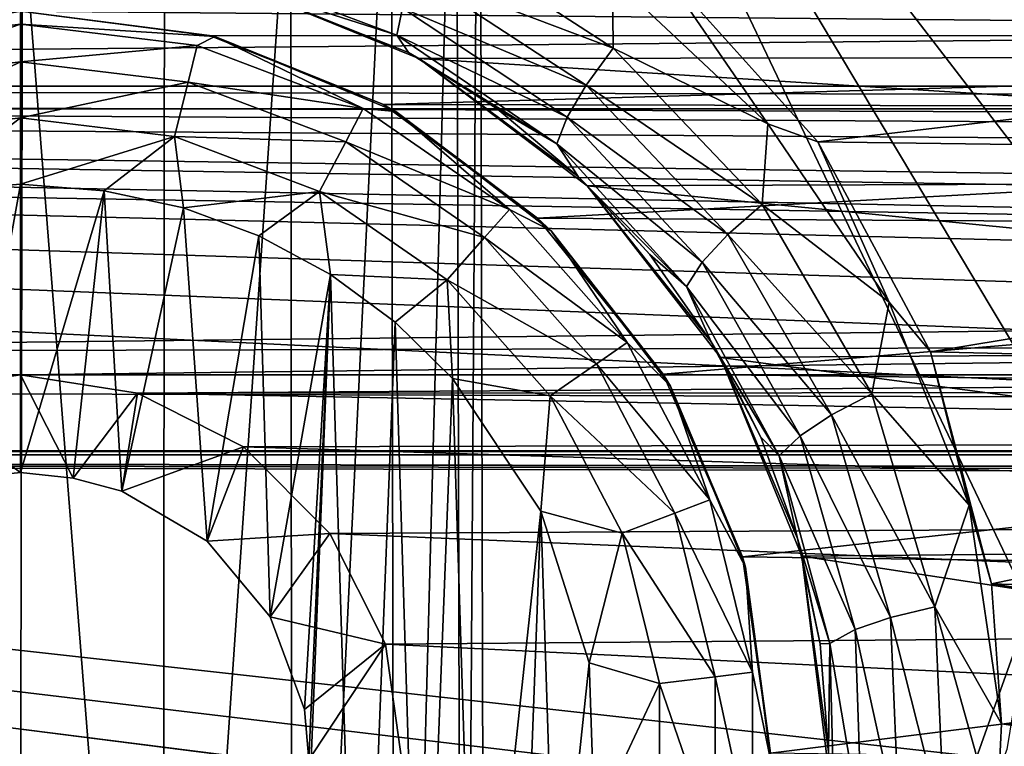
# Model space of a CAD drawing. Header units: metres. Extents: x -95 to 103, y -12 to 12.
# Tile 81 of 256: x -79.2 to -77.5, y 2.41 to 3.67. Entities that reach past the tile are written whole.
import ezdxf

# ---------------------------------------------------------------- set-up
doc = ezdxf.new("R2010")
doc.units = ezdxf.units.M
doc.layers.add('solid_P74500', color=7, linetype='CONTINUOUS')
doc.layers.add('solid_P74500_01', color=7, linetype='CONTINUOUS')

msp = doc.modelspace()

# ---------------------------------------------------------------- linework, layer by layer
at = {"layer": 'solid_P74500'}
for points in [[(-77.165939, 3.03888, -1.8), (-78.40506, 4.65, -1.8), (-74.668259, 5.292052, -1.8)], [(-17, 3.510733, 10.951016), (-90.699997, 3.510733, 10.951016), (-92.5, 5.004237, 10.35396)], [(-78.434319, 0.253508, -1.8), (-78.445152, 4.401396, -1.8), (-78.40506, 4.65, -1.8)], [(-78.393272, 0, -1.8), (-78.434319, 0.253508, -1.8), (-78.40506, 4.65, -1.8)], [(-77.338852, 2.865844, -1.8), (-77.451118, 2.647376, -1.8), (-78.40506, 4.65, -1.8)], [(-78.393272, 0, -1.8), (-78.40506, 4.65, -1.8), (-77.451118, 2.647376, -1.8)], [(-77.165939, 3.03888, -1.8), (-77.338852, 2.865844, -1.8), (-78.40506, 4.65, -1.8)], [(92.5, 3.494029, 12.000992), (92.5, 4.408051, 11.696763), (-94.018356, 3.995162, 11.844352)], [(-78.550743, 0.477996, -1.8), (-78.557976, 4.181844, -1.8), (-78.445152, 4.401396, -1.8)], [(-78.434319, 0.253508, -1.8), (-78.550743, 0.477996, -1.8), (-78.445152, 4.401396, -1.8)], [(-13, 4.208375, 10.163148), (-90.699997, 4.208374, 10.163147), (-90.699997, 3.510733, 10.424719)], [(-13, 4.208375, 10.163148), (-90.699997, 3.510733, 10.424719), (-13, 3.510733, 10.424719)], [(-78.729462, 0.654936, -1.8), (-78.731743, 4.007948, -1.8), (-78.557976, 4.181844, -1.8)], [(-78.550743, 0.477996, -1.8), (-78.729462, 0.654936, -1.8), (-78.557976, 4.181844, -1.8)], [(92.5, 3.494029, 12.000992), (-94.018356, 3.995162, 11.844352), (-94.018356, 3.057308, 12.120349)], [(-78.9534, 0.767877, -1.8), (-78.950836, 3.895406, -1.8), (-78.731743, 4.007948, -1.8)], [(-78.729462, 0.654936, -1.8), (-78.9534, 0.767877, -1.8), (-78.731743, 4.007948, -1.8)], [(-79.203156, 0.806697, -1.8), (-79.442993, 3.893337, -1.8), (-79.196892, 3.855084, -1.8)], [(-78.9534, 0.767877, -1.8), (-79.196892, 3.855084, -1.8), (-78.950836, 3.895406, -1.8)], [(-84.199997, 3.049433, -8.148065), (-14.325, 3.841013, -7.806084), (-85.675003, 3.840867, -7.806155)], [(-84.199997, 3.049433, -8.148065), (-79.199997, 3.049433, -8.148065), (-14.325, 3.841013, -7.806084)], [(-78.9534, 0.767877, -1.8), (-79.203156, 0.806697, -1.8), (-79.196892, 3.855084, -1.8)], [(-79.199997, 3.049433, -8.148065), (-74.199997, 3.049433, -8.148065), (-14.325, 3.841013, -7.806084)], [(-78.516541, 3.745757, -11.808289), (-78.485123, 3.817962, -11.847516), (-78.173546, 3.61561, -11.920643)], [(-78.173546, 3.61561, -11.920643), (-78.485123, 3.817962, -11.847516), (-78.174294, 3.73789, -11.919488)], [(-78.863747, 3.756431, -11.614441), (-78.548164, 3.638093, -11.66437), (-78.859436, 3.737946, -11.515864)], [(-78.538086, 3.68514, -11.748222), (-78.548164, 3.638093, -11.66437), (-78.863747, 3.756431, -11.614441)], [(-77.905075, 3.484595, -11.999887), (-78.174294, 3.73789, -11.919488), (-78.094147, 3.760041, -11.921078)], [(-75.320724, 3.746235, -11.925424), (-77.818436, 3.453269, -12.013532), (-78.094147, 3.760041, -11.921078)], [(-77.905075, 3.484595, -11.999887), (-78.094147, 3.760041, -11.921078), (-77.818436, 3.453269, -12.013532)], [(-78.528175, 3.608274, -11.569904), (-78.842262, 3.733493, -10.877088), (-78.859436, 3.737946, -11.515864)], [(-78.548164, 3.638093, -11.66437), (-78.528175, 3.608274, -11.569904), (-78.859436, 3.737946, -11.515864)], [(-78.516541, 3.745757, -11.808289), (-78.219818, 3.551673, -11.881769), (-78.538086, 3.68514, -11.748222)], [(-78.516541, 3.745757, -11.808289), (-78.173546, 3.61561, -11.920643), (-78.219818, 3.551673, -11.881769)], [(-78.173546, 3.61561, -11.920643), (-78.174294, 3.73789, -11.919488), (-77.905075, 3.484595, -11.999887)], [(-75.320724, 3.746235, -11.925424), (-75.602242, 3.423377, -12.022083), (-77.818436, 3.453269, -12.013532)], [(-74.882599, 3.602482, -10.921178), (-74.555458, 3.733841, -10.876968), (-78.842262, 3.733493, -10.877088)], [(-74.882599, 3.602482, -10.921178), (-78.842262, 3.733493, -10.877088), (-78.510132, 3.598021, -10.922648)], [(-78.528175, 3.608274, -11.569904), (-78.510132, 3.598021, -10.922648), (-78.842262, 3.733493, -10.877088)], [(-78.538086, 3.68514, -11.748222), (-78.252953, 3.495954, -11.822245), (-78.548164, 3.638093, -11.66437)], [(-78.219818, 3.551673, -11.881769), (-78.252953, 3.495954, -11.822245), (-78.538086, 3.68514, -11.748222)], [(-79.199997, 3.68, -9.190625), (-79.532959, 3.636655, -9.207863), (-84.199997, 3.68, -9.190625)], [(-79.536469, 3.635704, -12.7), (-79.532959, 3.636655, -9.207863), (-79.199997, 3.68, -9.190625)], [(-79.536469, 3.635704, -12.7), (-79.199997, 3.68, -9.190625), (-79.199997, 3.68, -12.7)], [(-79.505669, 3.620139, -12.814588), (-79.536469, 3.635704, -12.7), (-79.199997, 3.68, -12.7)], [(-79.505669, 3.620139, -12.814588), (-79.199997, 3.68, -12.7), (-79.199997, 3.657254, -12.814588)], [(-74.532959, 3.636655, -9.207863), (-78.872665, 3.637856, -9.207389), (-79.199997, 3.68, -9.190625)], [(-79.199997, 3.68, -12.7), (-79.199997, 3.68, -9.190625), (-78.872665, 3.637856, -9.207389)], [(-74.199997, 3.68, -9.190625), (-74.532959, 3.636655, -9.207863), (-79.199997, 3.68, -9.190625)], [(-79.199997, 3.68, -12.7), (-78.872665, 3.637856, -9.207389), (-78.863533, 3.635704, -12.7)], [(-79.199997, 3.68, -12.7), (-78.863533, 3.635704, -12.7), (-79.199997, 3.657254, -12.814588)], [(-79.490105, 3.556991, -12.912048), (-79.505669, 3.620139, -12.814588), (-79.199997, 3.657254, -12.814588)], [(-79.490105, 3.556991, -12.912048), (-79.199997, 3.657254, -12.814588), (-79.199997, 3.592215, -12.912048)], [(-79.199997, 3.657254, -12.814588), (-78.894333, 3.620139, -12.814588), (-79.199997, 3.592215, -12.912048)], [(-78.863533, 3.635704, -12.7), (-78.894333, 3.620139, -12.814588), (-79.199997, 3.657254, -12.814588)], [(-78.863533, 3.635704, -12.7), (-78.60643, 3.510952, -12.814588), (-78.894333, 3.620139, -12.814588)], [(-74.532959, 3.636655, -9.207863), (-78.571136, 3.51812, -9.253801), (-78.872665, 3.637856, -9.207389)], [(-78.863533, 3.635704, -12.7), (-78.872665, 3.637856, -9.207389), (-78.571136, 3.51812, -9.253801)], [(-78.863533, 3.635704, -12.7), (-78.571136, 3.51812, -9.253801), (-78.550003, 3.505833, -12.7)], [(-78.863533, 3.635704, -12.7), (-78.550003, 3.505833, -12.7), (-78.60643, 3.510952, -12.814588)], [(-74.532959, 3.636655, -9.207863), (-74.842018, 3.510387, -9.256737), (-78.571136, 3.51812, -9.253801)], [(-78.548164, 3.638093, -11.66437), (-78.270859, 3.449903, -11.739147), (-78.528175, 3.608274, -11.569904)], [(-78.252953, 3.495954, -11.822245), (-78.270859, 3.449903, -11.739147), (-78.548164, 3.638093, -11.66437)], [(-78.894333, 3.620139, -12.814588), (-78.909897, 3.556991, -12.912048), (-79.199997, 3.592215, -12.912048)], [(-78.894333, 3.620139, -12.814588), (-78.60643, 3.510952, -12.814588), (-78.909897, 3.556991, -12.912048)], [(-78.374428, 3.510679, -11.608834), (-78.510132, 3.598021, -10.922648), (-78.528175, 3.608274, -11.569904)], [(-78.270859, 3.449903, -11.739147), (-78.374428, 3.510679, -11.608834), (-78.528175, 3.608274, -11.569904)], [(-75.170372, 3.387967, -10.989617), (-74.882599, 3.602482, -10.921178), (-78.510132, 3.598021, -10.922648)], [(-78.219818, 3.551673, -11.881769), (-78.173546, 3.61561, -11.920643), (-77.915146, 3.344552, -12.009681)], [(-77.915146, 3.344552, -12.009681), (-78.173546, 3.61561, -11.920643), (-77.905075, 3.484595, -11.999887)], [(-79.490105, 3.556991, -12.912048), (-79.199997, 3.592215, -12.912048), (-79.466789, 3.462411, -12.977164)], [(-79.466789, 3.462411, -12.977164), (-79.199997, 3.592215, -12.912048), (-79.199997, 3.494805, -12.977164)], [(-79.199997, 3.592215, -12.912048), (-78.909897, 3.556991, -12.912048), (-79.199997, 3.494805, -12.977164)], [(-75.170372, 3.387967, -10.989617), (-78.510132, 3.598021, -10.922648), (-78.218452, 3.377074, -10.99297)], [(-78.234184, 3.393512, -11.653023), (-78.218452, 3.377074, -10.99297), (-78.510132, 3.598021, -10.922648)], [(-78.234184, 3.393512, -11.653023), (-78.510132, 3.598021, -10.922648), (-78.374428, 3.510679, -11.608834)], [(-8.2, 2.162539, 9.147798), (-90.699997, 2.162539, 9.147798), (-90.699997, 3.55, 8.703878)], [(-16.67, 3.55, 0.5), (-90.699997, 3.55, 8.703878), (-88, 3.55, 0.5)], [(-16.67, 3.55, 8.703878), (-90.699997, 3.55, 8.703878), (-16.67, 3.55, 0.5)], [(-16.67, 3.05, 8.891428), (-8.2, 2.162539, 9.147798), (-90.699997, 3.55, 8.703878)], [(-16.67, 3.301332, 8.801205), (-16.67, 3.05, 8.891428), (-90.699997, 3.55, 8.703878)], [(-16.67, 3.301332, 8.801205), (-90.699997, 3.55, 8.703878), (-16.67, 3.55, 8.703878)], [(-42.130733, -2.890517, 0.5), (-88, 3.55, 0.5), (-88, -3.55, 0.5)], [(-16.950249, 3.457469, 0.5), (-16.67, 3.55, 0.5), (-88, 3.55, 0.5)], [(-42.494564, -2.812256, 0.5), (-88, 3.55, 0.5), (-42.130733, -2.890517, 0.5)], [(-42.130733, 2.890517, 0.5), (-37.956421, 3.255723, 0.5), (-88, 3.55, 0.5)], [(-16.950249, 3.457469, 0.5), (-88, 3.55, 0.5), (-37.956421, 3.255723, 0.5)], [(-42.494602, 2.812241, 0.5), (-42.130733, 2.890517, 0.5), (-88, 3.55, 0.5)], [(-42.825382, 2.648475, 0.5), (-42.494602, 2.812241, 0.5), (-88, 3.55, 0.5)], [(-43.105759, 2.409416, 0.5), (-42.825382, 2.648475, 0.5), (-88, 3.55, 0.5)], [(-43.319454, 2.109267, 0.5), (-43.105759, 2.409416, 0.5), (-88, 3.55, 0.5)], [(-43.453747, 1.765491, 0.5), (-43.319454, 2.109267, 0.5), (-88, 3.55, 0.5)], [(-43.5, 1.396225, 0.5), (-43.453747, 1.765491, 0.5), (-88, 3.55, 0.5)], [(-43.5, -1.396225, 0.5), (-43.5, 1.396225, 0.5), (-88, 3.55, 0.5)], [(-43.453735, -1.765533, 0.5), (-43.5, -1.396225, 0.5), (-88, 3.55, 0.5)], [(-43.31942, -2.109326, 0.5), (-43.453735, -1.765533, 0.5), (-88, 3.55, 0.5)], [(-43.105709, -2.409473, 0.5), (-43.31942, -2.109326, 0.5), (-88, 3.55, 0.5)], [(-42.825325, -2.648513, 0.5), (-43.105709, -2.409473, 0.5), (-88, 3.55, 0.5)], [(-42.494564, -2.812256, 0.5), (-42.825325, -2.648513, 0.5), (-88, 3.55, 0.5)], [(-78.909897, 3.556991, -12.912048), (-78.933212, 3.462411, -12.977164), (-79.199997, 3.494805, -12.977164)], [(-78.909897, 3.556991, -12.912048), (-78.636658, 3.453363, -12.912048), (-78.933212, 3.462411, -12.977164)], [(-78.60643, 3.510952, -12.814588), (-78.636658, 3.453363, -12.912048), (-78.909897, 3.556991, -12.912048)], [(-78.219818, 3.551673, -11.881769), (-77.974632, 3.292529, -11.971021), (-78.252953, 3.495954, -11.822245)], [(-78.219818, 3.551673, -11.881769), (-77.915146, 3.344552, -12.009681), (-77.974632, 3.292529, -11.971021)], [(-74.842018, 3.510387, -9.256737), (-78.304291, 3.320911, -9.32639), (-78.571136, 3.51812, -9.253801)], [(-78.550003, 3.505833, -12.7), (-78.571136, 3.51812, -9.253801), (-78.304291, 3.320911, -9.32639)], [(-90.699997, 3.510733, 10.845956), (-90.699997, 3.510733, 10.951016), (-17, 3.510733, 10.951016)], [(-90.699997, 3.510733, 10.845956), (-17, 3.510733, 10.951016), (-90.699997, 3.510733, 10.424719)], [(-15.000362, 3.510733, 10.6882), (-90.699997, 3.510733, 10.424719), (-17, 3.510733, 10.951016)], [(-13, 3.510733, 10.424719), (-90.699997, 3.510733, 10.424719), (-15.000362, 3.510733, 10.6882)], [(-78.60643, 3.510952, -12.814588), (-78.353027, 3.336038, -12.814588), (-78.636658, 3.453363, -12.912048)], [(-78.550003, 3.505833, -12.7), (-78.353027, 3.336038, -12.814588), (-78.60643, 3.510952, -12.814588)], [(-78.550003, 3.505833, -12.7), (-78.304291, 3.320911, -9.32639), (-78.280762, 3.299239, -12.7)], [(-78.550003, 3.505833, -12.7), (-78.280762, 3.299239, -12.7), (-78.353027, 3.336038, -12.814588)], [(-78.270859, 3.449903, -11.739147), (-78.234184, 3.393512, -11.653023), (-78.374428, 3.510679, -11.608834)], [(-74.842018, 3.510387, -9.256737), (-75.11454, 3.302196, -9.333033), (-78.304291, 3.320911, -9.32639)], [(89.300003, 2.55, 12.237136), (92.5, 3.494029, 12.000992), (-94.018356, 3.057308, 12.120349)], [(-79.466789, 3.462411, -12.977164), (-79.199997, 3.494805, -12.977164), (-79.370331, 3.365383, -13)], [(-79.199997, 3.494805, -12.977164), (-79.199997, 3.38, -13), (-79.370331, 3.365383, -13)], [(-79.199997, 3.494805, -12.977164), (-78.933212, 3.462411, -12.977164), (-79.199997, 3.38, -13)], [(-78.252953, 3.495954, -11.822245), (-78.019142, 3.244979, -11.911822), (-78.270859, 3.449903, -11.739147)], [(-77.974632, 3.292529, -11.971021), (-78.019142, 3.244979, -11.911822), (-78.252953, 3.495954, -11.822245)], [(-77.915146, 3.344552, -12.009681), (-77.905075, 3.484595, -11.999887), (-77.69529, 3.175596, -12.088072)], [(-77.69529, 3.175596, -12.088072), (-77.905075, 3.484595, -11.999887), (-77.818436, 3.453269, -12.013532)], [(-78.933212, 3.462411, -12.977164), (-79.054955, 3.36864, -13), (-79.199997, 3.38, -13)], [(-78.933212, 3.462411, -12.977164), (-78.917511, 3.339016, -13), (-79.054955, 3.36864, -13)], [(-78.933212, 3.462411, -12.977164), (-78.681923, 3.367111, -12.977164), (-78.917511, 3.339016, -13)], [(-78.636658, 3.453363, -12.912048), (-78.681923, 3.367111, -12.977164), (-78.933212, 3.462411, -12.977164)], [(-78.636658, 3.453363, -12.912048), (-78.396156, 3.287356, -12.912048), (-78.681923, 3.367111, -12.977164)], [(-78.353027, 3.336038, -12.814588), (-78.396156, 3.287356, -12.912048), (-78.636658, 3.453363, -12.912048)], [(-78.270859, 3.449903, -11.739147), (-78.046227, 3.202752, -11.829181), (-78.234184, 3.393512, -11.653023)], [(-78.019142, 3.244979, -11.911822), (-78.046227, 3.202752, -11.829181), (-78.270859, 3.449903, -11.739147)], [(-75.602242, 3.423377, -12.022083), (-77.62323, 3.089321, -12.112229), (-77.818436, 3.453269, -12.013532)], [(-77.69529, 3.175596, -12.088072), (-77.818436, 3.453269, -12.013532), (-77.62323, 3.089321, -12.112229)], [(-75.602242, 3.423377, -12.022083), (-75.792992, 3.046415, -12.123092), (-77.62323, 3.089321, -12.112229)], [(-79.370331, 3.365383, -13), (-79.199997, 3.38, -13), (-79.291832, 2.870482, -13)], [(-79.199997, 3.38, -13), (-79.199997, 2.88, -13), (-79.291832, 2.870482, -13)], [(-79.199997, 3.38, -13), (-79.054955, 3.36864, -13), (-79.199997, 2.88, -13)], [(-78.109665, 3.258162, -11.703462), (-78.218452, 3.377074, -10.99297), (-78.234184, 3.393512, -11.653023)], [(-78.046227, 3.202752, -11.829181), (-78.109665, 3.258162, -11.703462), (-78.234184, 3.393512, -11.653023)], [(-75.402275, 3.097138, -11.075095), (-75.170372, 3.387967, -10.989617), (-78.218452, 3.377074, -10.99297)], [(-79.054955, 3.36864, -13), (-79.108688, 2.870527, -13), (-79.199997, 2.88, -13)], [(-79.054955, 3.36864, -13), (-79.024689, 2.847855, -13), (-79.108688, 2.870527, -13)], [(-79.054955, 3.36864, -13), (-78.917511, 3.339016, -13), (-79.024689, 2.847855, -13)], [(-78.681923, 3.367111, -12.977164), (-78.787125, 3.290737, -13), (-78.917511, 3.339016, -13)], [(-78.681923, 3.367111, -12.977164), (-78.663017, 3.223215, -13), (-78.787125, 3.290737, -13)], [(-78.681923, 3.367111, -12.977164), (-78.460747, 3.214443, -12.977164), (-78.663017, 3.223215, -13)], [(-78.396156, 3.287356, -12.912048), (-78.460747, 3.214443, -12.977164), (-78.681923, 3.367111, -12.977164)], [(-75.402275, 3.097138, -11.075095), (-78.218452, 3.377074, -10.99297), (-77.987381, 3.07956, -11.079996)], [(-78.003441, 3.106803, -11.755662), (-77.987381, 3.07956, -11.079996), (-78.218452, 3.377074, -10.99297)], [(-78.003441, 3.106803, -11.755662), (-78.218452, 3.377074, -10.99297), (-78.109665, 3.258162, -11.703462)], [(-77.974632, 3.292529, -11.971021), (-77.915146, 3.344552, -12.009681), (-77.724915, 3.016603, -12.105072)], [(-77.724915, 3.016603, -12.105072), (-77.915146, 3.344552, -12.009681), (-77.69529, 3.175596, -12.088072)], [(-78.917511, 3.339016, -13), (-78.876678, 2.760992, -13), (-79.024689, 2.847855, -13)], [(-78.917511, 3.339016, -13), (-78.787125, 3.290737, -13), (-78.876678, 2.760992, -13)], [(-78.353027, 3.336038, -12.814588), (-78.148842, 3.105563, -12.814588), (-78.396156, 3.287356, -12.912048)], [(-78.280762, 3.299239, -12.7), (-78.148842, 3.105563, -12.814588), (-78.353027, 3.336038, -12.814588)], [(-75.11454, 3.302196, -9.333033), (-78.086578, 3.050882, -9.41818), (-78.304291, 3.320911, -9.32639)], [(-78.280762, 3.299239, -12.7), (-78.304291, 3.320911, -9.32639), (-78.086578, 3.050882, -9.41818)], [(-78.280762, 3.299239, -12.7), (-78.086578, 3.050882, -9.41818), (-78.074165, 3.03, -12.7)], [(-78.280762, 3.299239, -12.7), (-78.074165, 3.03, -12.7), (-78.148842, 3.105563, -12.814588)], [(-75.11454, 3.302196, -9.333033), (-75.331924, 3.019476, -9.428296), (-78.086578, 3.050882, -9.41818)], [(-77.974632, 3.292529, -11.971021), (-77.79493, 2.979945, -12.066422), (-78.019142, 3.244979, -11.911822)], [(-77.974632, 3.292529, -11.971021), (-77.724915, 3.016603, -12.105072), (-77.79493, 2.979945, -12.066422)], [(-78.787125, 3.290737, -13), (-78.767342, 2.63014, -13), (-78.876678, 2.760992, -13)], [(-78.787125, 3.290737, -13), (-78.663017, 3.223215, -13), (-78.767342, 2.63014, -13)], [(-78.396156, 3.287356, -12.912048), (-78.20237, 3.068617, -12.912048), (-78.460747, 3.214443, -12.977164)], [(-78.148842, 3.105563, -12.814588), (-78.20237, 3.068617, -12.912048), (-78.396156, 3.287356, -12.912048)], [(-78.046227, 3.202752, -11.829181), (-78.003441, 3.106803, -11.755662), (-78.109665, 3.258162, -11.703462)], [(-78.019142, 3.244979, -11.911822), (-77.849319, 2.944101, -12.007238), (-78.046227, 3.202752, -11.829181)], [(-77.79493, 2.979945, -12.066422), (-77.849319, 2.944101, -12.007238), (-78.019142, 3.244979, -11.911822)], [(-78.663017, 3.223215, -13), (-78.708229, 2.469405, -13), (-78.767342, 2.63014, -13)], [(-78.663017, 3.223215, -13), (-78.731499, 1.497416, -13), (-78.700722, 2.382048, -13)], [(-78.663017, 3.223215, -13), (-78.611977, 1.571459, -13), (-78.731499, 1.497416, -13)], [(-78.663017, 3.223215, -13), (-78.700722, 2.382048, -13), (-78.708229, 2.469405, -13)], [(-78.663017, 3.223215, -13), (-78.550758, 3.140564, -13), (-78.611977, 1.571459, -13)], [(-78.460747, 3.214443, -12.977164), (-78.550758, 3.140564, -13), (-78.663017, 3.223215, -13)], [(-78.460747, 3.214443, -12.977164), (-78.451889, 3.04319, -13), (-78.550758, 3.140564, -13)], [(-78.460747, 3.214443, -12.977164), (-78.282532, 3.013281, -12.977164), (-78.451889, 3.04319, -13)], [(-78.20237, 3.068617, -12.912048), (-78.282532, 3.013281, -12.977164), (-78.460747, 3.214443, -12.977164)], [(-78.046227, 3.202752, -11.829181), (-77.885521, 2.909325, -11.924619), (-78.003441, 3.106803, -11.755662)], [(-77.849319, 2.944101, -12.007238), (-77.885521, 2.909325, -11.924619), (-78.046227, 3.202752, -11.829181)], [(-77.724915, 3.016603, -12.105072), (-77.69529, 3.175596, -12.088072), (-77.556755, 2.823383, -12.176609)], [(-77.556755, 2.823383, -12.176609), (-77.69529, 3.175596, -12.088072), (-77.62323, 3.089321, -12.112229)], [(-78.550758, 3.140564, -13), (-78.505363, 1.660704, -13), (-78.611977, 1.571459, -13)], [(-78.550758, 3.140564, -13), (-78.451889, 3.04319, -13), (-78.505363, 1.660704, -13)], [(-78.148842, 3.105563, -12.814588), (-78.005745, 2.832921, -12.814588), (-78.20237, 3.068617, -12.912048)], [(-78.074165, 3.03, -12.7), (-78.005745, 2.832921, -12.814588), (-78.148842, 3.105563, -12.814588)], [(-77.917633, 2.941731, -11.808992), (-77.987381, 3.07956, -11.079996), (-78.003441, 3.106803, -11.755662)], [(-77.885521, 2.909325, -11.924619), (-77.917633, 2.941731, -11.808992), (-78.003441, 3.106803, -11.755662)], [(-75.548111, 2.756503, -11.164752), (-75.402275, 3.097138, -11.075095), (-77.987381, 3.07956, -11.079996)], [(-75.792992, 3.046415, -12.123092), (-77.517639, 2.687148, -12.207753), (-77.62323, 3.089321, -12.112229)], [(-77.556755, 2.823383, -12.176609), (-77.62323, 3.089321, -12.112229), (-77.517639, 2.687148, -12.207753)], [(-75.548111, 2.756503, -11.164752), (-77.987381, 3.07956, -11.079996), (-77.846214, 2.735547, -11.169906)], [(-77.854233, 2.765902, -11.863027), (-77.846214, 2.735547, -11.169906), (-77.987381, 3.07956, -11.079996)], [(-77.854233, 2.765902, -11.863027), (-77.987381, 3.07956, -11.079996), (-77.917633, 2.941731, -11.808992)], [(89.300003, 2.55, 12.237136), (-94.018356, 3.057308, 12.120349), (-94.018356, 2.100752, 12.322209)], [(-78.20237, 3.068617, -12.912048), (-78.066559, 2.809857, -12.912048), (-78.282532, 3.013281, -12.977164)], [(-78.005745, 2.832921, -12.814588), (-78.066559, 2.809857, -12.912048), (-78.20237, 3.068617, -12.912048)], [(-84.199997, 3.049433, -8.148065), (-83.997627, 3.017784, -8.15984), (-79.199997, 3.049433, -8.148065)], [(-83.997627, 3.017784, -8.15984), (-79.39473, 3.020148, -8.158965), (-79.199997, 3.049433, -8.148065)], [(-79.199997, 2.88, -13), (-79.199997, 3.049433, -8.148065), (-79.39473, 3.020148, -8.158965)], [(-79.199997, 3.049433, -8.148065), (-78.997627, 3.017784, -8.15984), (-74.199997, 3.049433, -8.148065)], [(-79.108688, 2.870527, -13), (-78.997627, 3.017784, -8.15984), (-79.199997, 3.049433, -8.148065)], [(-79.199997, 2.88, -13), (-79.108688, 2.870527, -13), (-79.199997, 3.049433, -8.148065)], [(-78.997627, 3.017784, -8.15984), (-74.39473, 3.020148, -8.158965), (-74.199997, 3.049433, -8.148065)], [(-78.451889, 3.04319, -13), (-78.411118, 1.76597, -13), (-78.505363, 1.660704, -13)], [(-78.451889, 3.04319, -13), (-78.298904, 2.813346, -13), (-78.411118, 1.76597, -13)], [(-78.282532, 3.013281, -12.977164), (-78.298904, 2.813346, -13), (-78.451889, 3.04319, -13)], [(-75.331924, 3.019476, -9.428296), (-77.949402, 2.733988, -9.515004), (-78.086578, 3.050882, -9.41818)], [(-78.074165, 3.03, -12.7), (-78.086578, 3.050882, -9.41818), (-77.949402, 2.733988, -9.515004)], [(-75.792992, 3.046415, -12.123092), (-75.888779, 2.63359, -12.219419), (-77.517639, 2.687148, -12.207753)], [(-79.291832, 2.870482, -13), (-79.199997, 2.88, -13), (-79.39473, 3.020148, -8.158965)], [(-78.997627, 3.017784, -8.15984), (-74.571693, 2.935004, -8.189979), (-74.39473, 3.020148, -8.158965)], [(-78.074165, 3.03, -12.7), (-77.949402, 2.733988, -9.515004), (-77.944298, 2.716465, -12.7)], [(-78.074165, 3.03, -12.7), (-77.944298, 2.716465, -12.7), (-78.005745, 2.832921, -12.814588)], [(-79.108688, 2.870527, -13), (-79.024689, 2.847855, -13), (-78.997627, 3.017784, -8.15984)], [(-79.024689, 2.847855, -13), (-78.813751, 2.924519, -8.193728), (-78.997627, 3.017784, -8.15984)], [(-78.997627, 3.017784, -8.15984), (-78.813751, 2.924519, -8.193728), (-74.571693, 2.935004, -8.189979)], [(-78.282532, 3.013281, -12.977164), (-78.157639, 2.775315, -12.977164), (-78.298904, 2.813346, -13)], [(-78.066559, 2.809857, -12.912048), (-78.157639, 2.775315, -12.977164), (-78.282532, 3.013281, -12.977164)], [(-75.331924, 3.019476, -9.428296), (-75.459763, 2.700557, -9.524547), (-77.949402, 2.733988, -9.515004)], [(-77.79493, 2.979945, -12.066422), (-77.724915, 3.016603, -12.105072), (-77.616051, 2.64741, -12.197927)], [(-77.616051, 2.64741, -12.197927), (-77.724915, 3.016603, -12.105072), (-77.556755, 2.823383, -12.176609)], [(-77.79493, 2.979945, -12.066422), (-77.692802, 2.628927, -12.159114), (-77.849319, 2.944101, -12.007238)], [(-77.79493, 2.979945, -12.066422), (-77.616051, 2.64741, -12.197927), (-77.692802, 2.628927, -12.159114)], [(-78.813751, 2.924519, -8.193728), (-74.719208, 2.796605, -8.238264), (-74.571693, 2.935004, -8.189979)], [(-77.885521, 2.909325, -11.924619), (-77.854233, 2.765902, -11.863027), (-77.917633, 2.941731, -11.808992)], [(-77.849319, 2.944101, -12.007238), (-77.754227, 2.607949, -12.099682), (-77.885521, 2.909325, -11.924619)], [(-77.692802, 2.628927, -12.159114), (-77.754227, 2.607949, -12.099682), (-77.849319, 2.944101, -12.007238)], [(-90.699997, 2.917726, 11.123708), (89.300003, 2.45, 11.235991), (-92.5, 1.797969, 11.358385)], [(-90.699997, 2.917726, 11.123708), (-16.78986, 2.912514, 11.097919), (-17, 2.917726, 11.123708)], [(-90.699997, 2.910733, 11.071284), (-16.78986, 2.912514, 11.097919), (-90.699997, 2.917726, 11.123708)], [(-79.024689, 2.847855, -13), (-78.876678, 2.760992, -13), (-78.813751, 2.924519, -8.193728)], [(-78.876678, 2.760992, -13), (-78.664497, 2.774547, -8.245719), (-78.813751, 2.924519, -8.193728)], [(-78.813751, 2.924519, -8.193728), (-78.664497, 2.774547, -8.245719), (-74.719208, 2.796605, -8.238264)], [(-90.699997, 2.910733, 11.071284), (-16.580158, 2.910733, 11.071284), (-16.78986, 2.912514, 11.097919)], [(-90.699997, 1.617044, 10.880484), (-13, 1.617046, 10.880494), (-13, 2.910733, 10.607904)], [(-14.790274, 2.910733, 10.839775), (-16.580158, 2.910733, 11.071284), (-90.699997, 2.910733, 11.071284)], [(-90.699997, 2.910733, 11.071284), (-13, 2.910733, 10.607904), (-14.790274, 2.910733, 10.839775)], [(-90.699997, 2.910733, 11.071284), (-90.699997, 2.910733, 11.022143), (-13, 2.910733, 10.607904)], [(-90.699997, 2.910733, 10.607904), (-13, 2.910733, 10.607904), (-90.699997, 2.910733, 11.022143)], [(-90.699997, 1.617044, 10.880484), (-13, 2.910733, 10.607904), (-90.699997, 2.910733, 10.607904)], [(-77.885521, 2.909325, -11.924619), (-77.797775, 2.584173, -12.016713), (-77.854233, 2.765902, -11.863027)], [(-77.754227, 2.607949, -12.099682), (-77.797775, 2.584173, -12.016713), (-77.885521, 2.909325, -11.924619)], [(-78.005745, 2.832921, -12.814588), (-77.93206, 2.533956, -12.814588), (-78.066559, 2.809857, -12.912048)], [(-77.944298, 2.716465, -12.7), (-77.93206, 2.533956, -12.814588), (-78.005745, 2.832921, -12.814588)], [(-77.616051, 2.64741, -12.197927), (-77.556755, 2.823383, -12.176609), (-77.500259, 2.4446, -12.258627)], [(-77.556755, 2.823383, -12.176609), (-77.517639, 2.687148, -12.207753), (-77.500259, 2.4446, -12.258627)], [(-78.298904, 2.813346, -13), (-78.333122, 1.881509, -13), (-78.411118, 1.76597, -13)], [(-78.298904, 2.813346, -13), (-78.272682, 2.00642, -13), (-78.333122, 1.881509, -13)], [(-78.298904, 2.813346, -13), (-78.214638, 2.550327, -13), (-78.272682, 2.00642, -13)], [(-78.157639, 2.775315, -12.977164), (-78.214638, 2.550327, -13), (-78.298904, 2.813346, -13)], [(-78.066559, 2.809857, -12.912048), (-77.99662, 2.526116, -12.912048), (-78.157639, 2.775315, -12.977164)], [(-77.93206, 2.533956, -12.814588), (-77.99662, 2.526116, -12.912048), (-78.066559, 2.809857, -12.912048)], [(-78.664497, 2.774547, -8.245719), (-74.82132, 2.613603, -8.298137), (-74.719208, 2.796605, -8.238264)], [(-78.876678, 2.760992, -13), (-78.767342, 2.63014, -13), (-78.664497, 2.774547, -8.245719)], [(-78.767342, 2.63014, -13), (-78.567863, 2.582519, -8.307863), (-78.664497, 2.774547, -8.245719)], [(-78.664497, 2.774547, -8.245719), (-78.567863, 2.582519, -8.307863), (-74.82132, 2.613603, -8.298137)], [(-78.157639, 2.775315, -12.977164), (-78.093323, 2.514375, -12.977164), (-78.214638, 2.550327, -13)], [(-77.99662, 2.526116, -12.912048), (-78.093323, 2.514375, -12.977164), (-78.157639, 2.775315, -12.977164)], [(-77.814804, 2.58307, -11.913528), (-77.846214, 2.735547, -11.169906), (-77.854233, 2.765902, -11.863027)], [(-77.797775, 2.584173, -12.016713), (-77.814804, 2.58307, -11.913528), (-77.854233, 2.765902, -11.863027)], [(-75.599396, 2.391351, -11.248619), (-75.548111, 2.756503, -11.164752), (-77.846214, 2.735547, -11.169906)], [(-75.459763, 2.700557, -9.524547), (-77.900589, 2.393657, -9.606269), (-77.949402, 2.733988, -9.515004)], [(-77.944298, 2.716465, -12.7), (-77.949402, 2.733988, -9.515004), (-77.900589, 2.393657, -9.606269)], [(-75.599396, 2.391351, -11.248619), (-77.846214, 2.735547, -11.169906), (-77.800774, 2.369275, -11.25329)], [(-77.800095, 2.396032, -11.96127), (-77.800774, 2.369275, -11.25329), (-77.846214, 2.735547, -11.169906)], [(-77.800095, 2.396032, -11.96127), (-77.846214, 2.735547, -11.169906), (-77.814804, 2.58307, -11.913528)], [(-77.944298, 2.716465, -12.7), (-77.900589, 2.393657, -9.606269), (-77.900002, 2.38, -12.7)], [(-77.944298, 2.716465, -12.7), (-77.900002, 2.38, -12.7), (-77.93206, 2.533956, -12.814588)], [(-75.459763, 2.700557, -9.524547), (-75.498924, 2.360528, -9.614464), (-77.900589, 2.393657, -9.606269)], [(-75.899841, 2.444274, -12.258692), (-77.500259, 2.4446, -12.258627), (-77.517639, 2.687148, -12.207753)], [(-75.888779, 2.63359, -12.219419), (-75.899841, 2.444274, -12.258692), (-77.517639, 2.687148, -12.207753)], [(-78.393272, 0, -1.8), (-77.451118, 2.647376, -1.8), (-77.491013, 2.4, -1.8)], [(-77.692802, 2.628927, -12.159114), (-77.616051, 2.64741, -12.197927), (-77.598625, 2.256756, -12.280824)], [(-77.616051, 2.64741, -12.197927), (-77.500259, 2.4446, -12.258627), (-77.509254, 2.265586, -12.292971)], [(-77.598625, 2.256756, -12.280824), (-77.616051, 2.64741, -12.197927), (-77.509254, 2.265586, -12.292971)], [(-78.767342, 2.63014, -13), (-78.708229, 2.469405, -13), (-78.567863, 2.582519, -8.307863)], [(-77.692802, 2.628927, -12.159114), (-77.677437, 2.258194, -12.241754), (-77.754227, 2.607949, -12.099682)], [(-77.692802, 2.628927, -12.159114), (-77.598625, 2.256756, -12.280824), (-77.677437, 2.258194, -12.241754)], [(-78.567863, 2.582519, -8.307863), (-74.861565, 2.402006, -8.36184), (-74.82132, 2.613603, -8.298137)], [(-77.754227, 2.607949, -12.099682), (-77.741875, 2.254269, -12.181929), (-77.797775, 2.584173, -12.016713)], [(-77.677437, 2.258194, -12.241754), (-77.741875, 2.254269, -12.181929), (-77.754227, 2.607949, -12.099682)], [(-78.708229, 2.469405, -13), (-78.700722, 2.382048, -13), (-78.567863, 2.582519, -8.307863)], [(-78.700722, 2.382048, -13), (-78.538475, 2.371784, -8.370462), (-78.567863, 2.582519, -8.307863)], [(-78.567863, 2.582519, -8.307863), (-78.538475, 2.371784, -8.370462), (-74.861565, 2.402006, -8.36184)], [(-77.797775, 2.584173, -12.016713), (-77.800095, 2.396032, -11.96127), (-77.814804, 2.58307, -11.913528)], [(-77.797775, 2.584173, -12.016713), (-77.789513, 2.244179, -12.098412), (-77.800095, 2.396032, -11.96127)], [(-77.741875, 2.254269, -12.181929), (-77.789513, 2.244179, -12.098412), (-77.797775, 2.584173, -12.016713)], [(89.300003, 2.500021, 12.247444), (89.300003, 2.55, 12.237136), (-94.018356, 2.100752, 12.322209)], [(-78.214638, 2.550327, -13), (-78.205719, 2.274285, -13), (-78.272682, 2.00642, -13)], [(-78.093323, 2.514375, -12.977164), (-78.205719, 2.274285, -13), (-78.214638, 2.550327, -13)], [(-77.99662, 2.526116, -12.912048), (-77.99662, 2.233884, -12.912048), (-78.093323, 2.514375, -12.977164)], [(-77.93206, 2.533956, -12.814588), (-77.93206, 2.226044, -12.814588), (-77.99662, 2.526116, -12.912048)], [(-77.93206, 2.226044, -12.814588), (-77.99662, 2.233884, -12.912048), (-77.99662, 2.526116, -12.912048)], [(-77.900002, 2.38, -12.7), (-77.93206, 2.226044, -12.814588), (-77.93206, 2.533956, -12.814588)], [(-78.093323, 2.514375, -12.977164), (-78.093323, 2.245625, -12.977164), (-78.205719, 2.274285, -13)], [(-77.99662, 2.233884, -12.912048), (-78.093323, 2.245625, -12.977164), (-78.093323, 2.514375, -12.977164)], [(89.300003, 2.45, 12.257548), (89.300003, 2.500021, 12.247444), (-94.018356, 2.100752, 12.322209)], [(92.5, 2.45, 12.257548), (89.300003, 2.45, 12.257548), (-94.018356, 2.100752, 12.322209)], [(92.5, 1.230983, 12.439234), (92.5, 2.45, 12.257548), (-94.018356, 2.100752, 12.322209)], [(-75.884407, 2.208822, -12.303296), (-77.509254, 2.265586, -12.292971), (-77.500259, 2.4446, -12.258627)], [(-75.899841, 2.444274, -12.258692), (-75.884407, 2.208822, -12.303296), (-77.500259, 2.4446, -12.258627)]]:
    msp.add_3dface(points, dxfattribs=at)
at = {"layer": 'solid_P74500_01'}
for points in [[(-17, 3.510733, 10.951016), (-92.5, 5.004237, 10.35396), (92.5, 4.24661, 10.687108)], [(-90.699997, 2.917726, 11.123708), (89.300003, 2.500025, 11.224967), (89.300003, 2.45, 11.235991)], [(-90.699997, 2.917726, 11.123708), (89.300003, 2.55, 11.213719), (89.300003, 2.500025, 11.224967)], [(-90.699997, 2.917726, 11.123708), (92.5, 2.55, 11.213719), (89.300003, 2.55, 11.213719)], [(-90.699997, 2.917726, 11.123708), (-17, 2.917726, 11.123708), (92.5, 2.55, 11.213719)], [(-92.5, 1.797969, 11.358385), (89.300003, 2.45, 11.235991), (89.300003, 1.232091, 11.4338)]]:
    msp.add_3dface(points, dxfattribs=at)

doc.saveas('drawing.dxf')
